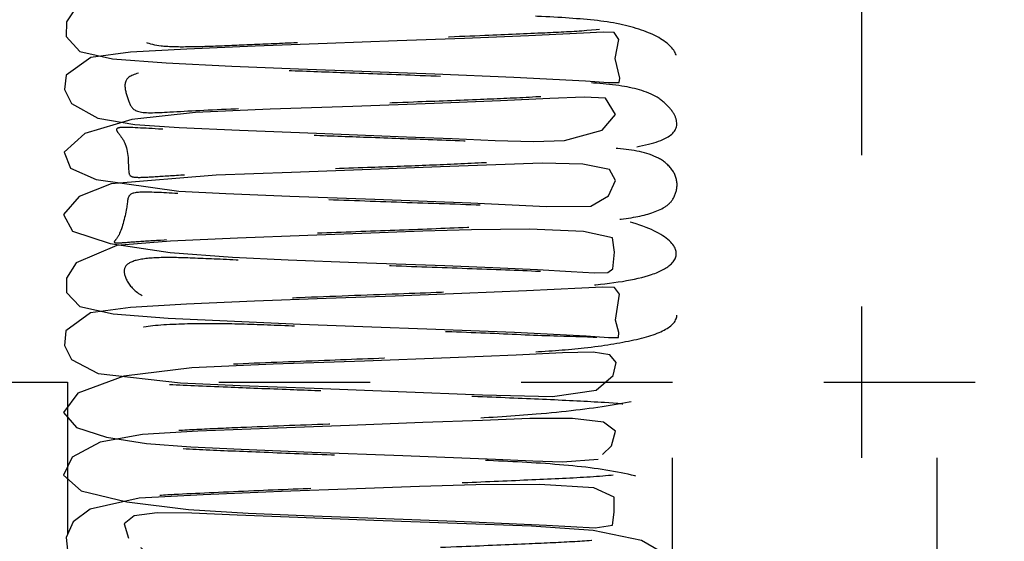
# Model space of a CAD drawing. Header units: inches. Extents: x 1772 to 2706, y -534 to -52.
# Tile 24 of 61: x 1873.897 to 1874.548, y -501.056 to -500.712. Entities that reach past the tile are written whole.
import ezdxf

# ---------------------------------------------------------------- set-up
doc = ezdxf.new("R2010")
doc.units = ezdxf.units.IN
doc.header["$LTSCALE"] = 0.5
doc.header["$MEASUREMENT"] = 0
doc.linetypes.add('HIDDEN', pattern=[0.225, 0.15, -0.075])
doc.layers.add('SID-M-H', color=4, linetype='HIDDEN')

msp = doc.modelspace()

# ---------------------------------------------------------------- linework, layer by layer
at = {"layer": 'SID-M-H'}
for p, q in [((1874.45341, -494.10102), (1874.45341, -501.60102)), ((1873.9343, -500.70296), (1873.92761, -500.71305)), ((1873.92761, -500.71305), (1873.92738, -500.72274)), ((1874.26942, -500.72037), (1874.23325, -500.72217)), ((1874.28243, -500.71972), (1874.26942, -500.72037)), ((1874.28989, -500.71996), (1874.28243, -500.71972)), ((1874.29291, -500.72472), (1874.28989, -500.71996)), ((1873.92738, -500.72274), (1873.93641, -500.73248)), ((1874.10013, -500.72727), (1874.05243, -500.72904)), ((1874.14627, -500.72559), (1874.10013, -500.72727)), ((1874.1908, -500.72392), (1874.14627, -500.72559)), ((1874.23325, -500.72217), (1874.1908, -500.72392)), ((1874.29037, -500.73723), (1874.29291, -500.72472)), ((1873.93641, -500.73248), (1873.958, -500.73739)), ((1873.97009, -500.73304), (1873.94374, -500.73653)), ((1874.00731, -500.73095), (1873.97009, -500.73304)), ((1874.05243, -500.72904), (1874.00731, -500.73095)), ((1873.94374, -500.73653), (1873.92748, -500.74809)), ((1873.958, -500.73739), (1873.99355, -500.74006)), ((1873.99355, -500.74006), (1874.03701, -500.74221)), ((1874.29349, -500.7501), (1874.29037, -500.73723)), ((1874.03701, -500.74221), (1874.08107, -500.74402)), ((1874.08107, -500.74402), (1874.123, -500.74559)), ((1874.123, -500.74559), (1874.17124, -500.7474)), ((1873.92748, -500.74809), (1873.92636, -500.75773)), ((1874.17124, -500.7474), (1874.22335, -500.74952)), ((1874.22335, -500.74952), (1874.27088, -500.75193)), ((1874.27088, -500.75193), (1874.28598, -500.75302)), ((1874.28598, -500.75302), (1874.29311, -500.75306)), ((1874.29311, -500.75306), (1874.29349, -500.7501)), ((1873.92636, -500.75773), (1873.93093, -500.767)), ((1874.21466, -500.76508), (1874.17088, -500.76681)), ((1874.24724, -500.76362), (1874.21466, -500.76508)), ((1874.27001, -500.76265), (1874.24724, -500.76362)), ((1874.284, -500.76344), (1874.27001, -500.76265)), ((1874.29064, -500.77418), (1874.284, -500.76344)), ((1873.93093, -500.767), (1873.94838, -500.77656)), ((1874.01291, -500.77293), (1873.97092, -500.77739)), ((1874.06224, -500.77071), (1874.01291, -500.77293)), ((1874.11709, -500.7688), (1874.06224, -500.77071)), ((1874.17088, -500.76681), (1874.11709, -500.7688)), ((1873.97092, -500.77739), (1873.93986, -500.78679)), ((1873.94838, -500.77656), (1873.97292, -500.78089)), ((1874.28181, -500.7845), (1874.29064, -500.77418)), ((1873.97292, -500.78089), (1874.00228, -500.7828)), ((1874.00228, -500.7828), (1874.04197, -500.78461)), ((1874.04197, -500.78461), (1874.09301, -500.78661)), ((1874.25689, -500.79146), (1874.28181, -500.7845)), ((1873.93986, -500.78679), (1873.92617, -500.79903)), ((1874.09301, -500.78661), (1874.15247, -500.78884)), ((1874.15247, -500.78884), (1874.18268, -500.7901)), ((1874.18268, -500.7901), (1874.21116, -500.79128)), ((1874.21116, -500.79128), (1874.23637, -500.79196)), ((1874.23637, -500.79196), (1874.25689, -500.79146)), ((1873.92617, -500.79903), (1873.93023, -500.80967)), ((1873.93023, -500.80967), (1873.9472, -500.81707)), ((1874.12915, -500.81049), (1874.07639, -500.81244)), ((1874.17496, -500.80879), (1874.12915, -500.81049)), ((1874.21145, -500.80734), (1874.17496, -500.80879)), ((1874.24215, -500.80635), (1874.21145, -500.80734)), ((1874.26905, -500.80704), (1874.24215, -500.80635)), ((1874.28667, -500.81042), (1874.26905, -500.80704)), ((1874.29057, -500.81769), (1874.28667, -500.81042)), ((1873.9472, -500.81707), (1874.002, -500.82482)), ((1874.0267, -500.81434), (1873.95729, -500.82007)), ((1874.07639, -500.81244), (1874.0267, -500.81434)), ((1874.28606, -500.82788), (1874.29057, -500.81769)), ((1873.95729, -500.82007), (1873.93595, -500.82836)), ((1874.002, -500.82482), (1874.03299, -500.82637)), ((1873.93595, -500.82836), (1873.92568, -500.84021)), ((1874.03299, -500.82637), (1874.07531, -500.82808)), ((1874.07531, -500.82808), (1874.13156, -500.83017)), ((1874.13156, -500.83017), (1874.19503, -500.83263)), ((1874.27444, -500.83465), (1874.28606, -500.82788)), ((1874.19503, -500.83263), (1874.22238, -500.83387)), ((1874.22238, -500.83387), (1874.24501, -500.83489)), ((1874.24501, -500.83489), (1874.27444, -500.83465)), ((1873.92568, -500.84021), (1873.93166, -500.85126)), ((1874.19548, -500.85033), (1874.1633, -500.85136)), ((1874.23379, -500.85002), (1874.19548, -500.85033)), ((1874.26959, -500.85139), (1874.23379, -500.85002)), ((1873.93166, -500.85126), (1873.95649, -500.85945)), ((1874.04083, -500.85597), (1873.9964, -500.85793)), ((1874.0872, -500.85416), (1874.04083, -500.85597)), ((1874.12899, -500.85263), (1874.0872, -500.85416)), ((1874.1633, -500.85136), (1874.12899, -500.85263)), ((1874.28876, -500.85558), (1874.26959, -500.85139)), ((1874.28991, -500.86524), (1874.28876, -500.85558)), ((1873.96103, -500.86075), (1873.93407, -500.87211)), ((1873.95649, -500.85945), (1873.99627, -500.86531)), ((1873.9964, -500.85793), (1873.96103, -500.86075)), ((1873.99627, -500.86531), (1874.03746, -500.86852)), ((1874.03746, -500.86852), (1874.07429, -500.87017)), ((1874.07429, -500.87017), (1874.11977, -500.87187)), ((1874.28885, -500.87623), (1874.28991, -500.86524)), ((1873.93407, -500.87211), (1873.92768, -500.8823)), ((1874.11977, -500.87187), (1874.17788, -500.87404)), ((1874.17788, -500.87404), (1874.20961, -500.8753)), ((1874.20961, -500.8753), (1874.23902, -500.87664)), ((1874.23902, -500.87664), (1874.26145, -500.87788)), ((1874.28551, -500.87846), (1874.28885, -500.87623)), ((1873.92768, -500.8823), (1873.92761, -500.89171)), ((1874.26145, -500.87788), (1874.27679, -500.8787)), ((1874.27679, -500.8787), (1874.28551, -500.87846)), ((1874.26852, -500.88897), (1874.23173, -500.89078)), ((1874.28211, -500.88825), (1874.26852, -500.88897)), ((1874.28998, -500.88838), (1874.28211, -500.88825)), ((1874.29326, -500.89281), (1874.28998, -500.88838)), ((1873.92761, -500.89171), (1873.93658, -500.90113)), ((1874.09938, -500.89584), (1874.05198, -500.8976)), ((1874.14508, -500.89417), (1874.09938, -500.89584)), ((1874.18912, -500.89252), (1874.14508, -500.89417)), ((1874.23173, -500.89078), (1874.18912, -500.89252)), ((1874.29066, -500.91005), (1874.29326, -500.89281)), ((1873.93658, -500.90113), (1873.95851, -500.90596)), ((1873.97001, -500.90159), (1873.94364, -500.90511)), ((1874.00704, -500.89951), (1873.97001, -500.90159)), ((1874.05198, -500.8976), (1874.00704, -500.89951)), ((1873.94364, -500.90511), (1873.92729, -500.91703)), ((1873.95851, -500.90596), (1873.99487, -500.90865)), ((1873.99487, -500.90865), (1874.03865, -500.91082)), ((1874.03865, -500.91082), (1874.08233, -500.91261)), ((1874.08233, -500.91261), (1874.12371, -500.91415)), ((1874.12371, -500.91415), (1874.17183, -500.91596)), ((1874.17183, -500.91596), (1874.22398, -500.91808)), ((1874.29295, -500.91813), (1874.29066, -500.91005)), ((1873.92729, -500.91703), (1873.92631, -500.92684)), ((1874.22398, -500.91808), (1874.27135, -500.9205)), ((1874.27135, -500.9205), (1874.28603, -500.92156)), ((1874.28603, -500.92156), (1874.29277, -500.92144)), ((1874.29277, -500.92144), (1874.29295, -500.91813)), ((1873.92631, -500.92684), (1873.93104, -500.93602)), ((1874.18125, -500.93495), (1874.12479, -500.93705)), ((1874.22498, -500.93318), (1874.18125, -500.93495)), ((1874.25559, -500.93174), (1874.22498, -500.93318)), ((1874.27582, -500.93114), (1874.25559, -500.93174)), ((1874.28686, -500.93294), (1874.27582, -500.93114)), ((1874.29106, -500.93793), (1874.28686, -500.93294)), ((1873.93104, -500.93602), (1873.94853, -500.94528)), ((1874.0105, -500.9416), (1873.96558, -500.94698)), ((1874.06433, -500.93918), (1874.0105, -500.9416)), ((1874.12479, -500.93705), (1874.06433, -500.93918)), ((1874.28915, -500.94672), (1874.29106, -500.93793)), ((1873.96558, -500.94698), (1873.93507, -500.95822)), ((1873.94853, -500.94528), (1874.00315, -500.95138)), ((1874.27782, -500.95626), (1874.28915, -500.94672)), ((1873.62841, -500.95102), (1876.00341, -500.95102)), ((1873.92841, -500.95102), (1873.92841, -501.20225)), ((1874.00315, -500.95138), (1874.04252, -500.95317)), ((1874.04252, -500.95317), (1874.09139, -500.95509)), ((1874.09139, -500.95509), (1874.14698, -500.95718)), ((1874.32841, -501.70102), (1874.32841, -500.95102)), ((1874.50341, -501.70102), (1874.50341, -500.95102)), ((1873.93507, -500.95822), (1873.92572, -500.97098)), ((1874.14698, -500.95718), (1874.2027, -500.95948)), ((1874.2027, -500.95948), (1874.24899, -500.96043)), ((1874.24899, -500.96043), (1874.27782, -500.95626)), ((1873.92572, -500.97098), (1873.93427, -500.98087)), ((1873.93427, -500.98087), (1873.95404, -500.98745)), ((1874.11484, -500.97955), (1874.0612, -500.98156)), ((1874.16326, -500.97777), (1874.11484, -500.97955)), ((1874.20271, -500.97624), (1874.16326, -500.97777)), ((1874.23407, -500.97503), (1874.20271, -500.97624)), ((1874.26221, -500.97501), (1874.23407, -500.97503)), ((1874.28282, -500.97753), (1874.26221, -500.97501)), ((1874.2906, -500.98338), (1874.28282, -500.97753)), ((1873.97787, -500.98566), (1873.94992, -500.99063)), ((1873.95404, -500.98745), (1873.98067, -500.99165)), ((1874.01454, -500.98337), (1873.97787, -500.98566)), ((1874.0612, -500.98156), (1874.01454, -500.98337)), ((1874.28799, -500.99309), (1874.2906, -500.98338)), ((1873.94992, -500.99063), (1873.93132, -501.00053)), ((1873.98067, -500.99165), (1874.00993, -500.99384)), ((1874.00993, -500.99384), (1874.04307, -500.99533)), ((1874.28219, -500.99879), (1874.28799, -500.99309)), ((1873.93132, -501.00053), (1873.92565, -501.01255)), ((1874.04307, -500.99533), (1874.08984, -500.99717)), ((1874.08984, -500.99717), (1874.14996, -500.99939)), ((1874.14996, -500.99939), (1874.21131, -501.0019)), ((1874.21131, -501.0019), (1874.236, -501.00304)), ((1874.236, -501.00304), (1874.25562, -501.00375)), ((1874.25562, -501.00375), (1874.27913, -501.0018)), ((1873.92565, -501.01255), (1873.93729, -501.02274)), ((1874.16113, -501.01998), (1874.11937, -501.02152)), ((1874.19823, -501.01876), (1874.16113, -501.01998)), ((1874.24044, -501.01863), (1874.19823, -501.01876)), ((1874.27642, -501.0209), (1874.24044, -501.01863)), ((1873.93729, -501.02274), (1873.96767, -501.03013)), ((1874.01801, -501.02549), (1873.97567, -501.02767)), ((1874.06987, -501.02336), (1874.01801, -501.02549)), ((1874.11937, -501.02152), (1874.06987, -501.02336)), ((1874.28969, -501.02694), (1874.27642, -501.0209)), ((1873.97567, -501.02767), (1873.94322, -501.03483)), ((1873.96767, -501.03013), (1874.0083, -501.03507)), ((1874.28987, -501.03695), (1874.28969, -501.02694)), ((1873.94322, -501.03483), (1873.93214, -501.04321)), ((1873.97244, -501.0394), (1873.96591, -501.04458)), ((1873.98757, -501.03725), (1873.97244, -501.0394)), ((1874.01064, -501.03758), (1873.98757, -501.03725)), ((1874.0083, -501.03507), (1874.04781, -501.03761)), ((1874.04055, -501.03889), (1874.01064, -501.03758)), ((1874.08068, -501.04048), (1874.04055, -501.03889)), ((1874.04781, -501.03761), (1874.08491, -501.03911)), ((1874.08491, -501.03911), (1874.13285, -501.0409)), ((1874.28875, -501.04546), (1874.28987, -501.03695)), ((1873.93214, -501.04321), (1873.92738, -501.05364)), ((1873.96591, -501.04458), (1873.96875, -501.05398)), ((1874.1308, -501.04234), (1874.08068, -501.04048)), ((1874.18608, -501.04436), (1874.1308, -501.04234)), ((1874.13285, -501.0409), (1874.19058, -501.04308)), ((1874.23511, -501.04623), (1874.18608, -501.04436)), ((1874.19058, -501.04308), (1874.24506, -501.04551)), ((1874.27591, -501.0491), (1874.23511, -501.04623)), ((1874.24506, -501.04551), (1874.27719, -501.04723)), ((1874.27719, -501.04723), (1874.28875, -501.04546)), ((1874.30781, -501.05558), (1874.27591, -501.0491)), ((1873.92738, -501.05364), (1873.92828, -501.06201)), ((1874.32737, -501.06687), (1874.30781, -501.05558))]:
    msp.add_line(p, q, dxfattribs=at)
msp.add_open_spline([(1873.9767, -501.06015), (1873.97801, -501.06147), (1873.98123, -501.06472), (1873.99319, -501.06625), (1874.01124, -501.06655), (1874.03534, -501.06563), (1874.06404, -501.06434), (1874.09609, -501.06298), (1874.13856, -501.06142), (1874.1866, -501.05966), (1874.23192, -501.05777), (1874.26352, -501.05634), (1874.28897, -501.05444), (1874.31112, -501.05016), (1874.32786, -501.04225), (1874.3342, -501.03058), (1874.32203, -501.01773), (1874.28963, -501.0088), (1874.24354, -501.00435), (1874.19176, -501.00223), (1874.13876, -501.00053), (1874.08751, -500.99862), (1874.04155, -500.99685), (1874.00393, -500.99515), (1873.97626, -500.99362), (1873.96602, -500.99426), (1873.96937, -501.00856), (1873.95999, -501.02605), (1873.95882, -501.02769), (1873.96539, -501.02737), (1873.97997, -501.02616), (1874.0071, -501.02463), (1874.04846, -501.02272), (1874.10238, -501.02062), (1874.15444, -501.01871), (1874.20312, -501.01687), (1874.24786, -501.01486), (1874.28276, -501.0132), (1874.30959, -501.01006), (1874.32409, -501.00521), (1874.33139, -500.99539), (1874.33164, -500.98371), (1874.31898, -500.96728), (1874.28809, -500.96459), (1874.24762, -500.96264), (1874.20242, -500.9607), (1874.15655, -500.95901), (1874.11401, -500.95747), (1874.07268, -500.95593), (1874.03033, -500.95431), (1873.99736, -500.95291), (1873.9756, -500.95163), (1873.9617, -500.95095), (1873.95901, -500.95228), (1873.96413, -500.95701), (1873.96944, -500.96789), (1873.96932, -500.97866), (1873.96987, -500.98374), (1873.97707, -500.9844), (1873.99278, -500.9833), (1874.01659, -500.98193), (1874.05362, -500.98036), (1874.10031, -500.97856), (1874.15054, -500.97671), (1874.19562, -500.97504), (1874.24345, -500.97201), (1874.29091, -500.96634), (1874.32247, -500.95951), (1874.33394, -500.94922), (1874.32855, -500.93628), (1874.3011, -500.92118), (1874.26287, -500.92145), (1874.20851, -500.91878), (1874.1586, -500.91696), (1874.11087, -500.91522), (1874.06936, -500.91365), (1874.03044, -500.91214), (1873.99626, -500.91259), (1873.9715, -500.91487), (1873.9647, -500.9209), (1873.96835, -500.93275), (1873.97227, -500.94221), (1873.99408, -500.94111), (1874.03745, -500.93888), (1874.09534, -500.93659), (1874.15252, -500.93452), (1874.19902, -500.93274), (1874.23686, -500.93121), (1874.27292, -500.92852), (1874.30555, -500.9232), (1874.32712, -500.91626), (1874.33415, -500.9055), (1874.32342, -500.89244), (1874.29591, -500.88223), (1874.25964, -500.87868), (1874.21496, -500.87681), (1874.16333, -500.87503), (1874.11038, -500.87305), (1874.0641, -500.87133), (1874.02726, -500.86981), (1873.99776, -500.8684), (1873.97831, -500.86904), (1873.96648, -500.87235), (1873.96484, -500.87947), (1873.97129, -500.89103), (1873.98385, -500.8973), (1874.00431, -500.89801), (1874.02543, -500.8975), (1874.05154, -500.89637), (1874.09163, -500.89461), (1874.14488, -500.89265), (1874.20069, -500.89058), (1874.24215, -500.88875), (1874.28012, -500.88704), (1874.31251, -500.88227), (1874.33038, -500.87241), (1874.33279, -500.86127), (1874.31376, -500.84762), (1874.27143, -500.83797), (1874.21773, -500.83454), (1874.16087, -500.83275), (1874.10498, -500.83074), (1874.05432, -500.8288), (1874.01353, -500.82716), (1873.98212, -500.82519), (1873.968, -500.82567), (1873.96835, -500.83323), (1873.96352, -500.85405), (1873.9582, -500.85864), (1873.96083, -500.85924), (1873.971, -500.85828), (1873.99464, -500.85674), (1874.03385, -500.85481), (1874.08782, -500.85263), (1874.14105, -500.85066), (1874.19103, -500.8488), (1874.23692, -500.84689), (1874.27473, -500.84497), (1874.3027, -500.84292), (1874.3203, -500.83793), (1874.32872, -500.83141), (1874.33259, -500.82092), (1874.32903, -500.81011), (1874.31595, -500.79954), (1874.29191, -500.79615), (1874.25867, -500.7947), (1874.21568, -500.79267), (1874.16912, -500.79093), (1874.12546, -500.78934), (1874.08364, -500.7878), (1874.04128, -500.78619), (1873.99966, -500.78451), (1873.97216, -500.78275), (1873.96191, -500.78259), (1873.96023, -500.78406), (1873.96155, -500.78613), (1873.96934, -500.79578), (1873.96793, -500.81329), (1873.97075, -500.81589), (1873.98083, -500.81564), (1873.99857, -500.81431), (1874.03021, -500.81279), (1874.07373, -500.81102), (1874.12315, -500.80917), (1874.16532, -500.80766), (1874.20667, -500.80591), (1874.25353, -500.80268), (1874.29897, -500.79721), (1874.32651, -500.79107), (1874.33317, -500.78144), (1874.3283, -500.77125), (1874.31695, -500.76021), (1874.29418, -500.75426), (1874.25957, -500.7524), (1874.21405, -500.75055), (1874.16117, -500.74848), (1874.11146, -500.74671), (1874.06889, -500.74508), (1874.02949, -500.74362), (1873.99504, -500.74425), (1873.97065, -500.74658), (1873.96484, -500.75298), (1873.96844, -500.76513), (1873.97242, -500.77389), (1873.99516, -500.77248), (1874.03923, -500.77025), (1874.09724, -500.76798), (1874.15388, -500.76593), (1874.19978, -500.76418), (1874.23767, -500.76262), (1874.27424, -500.75976), (1874.30693, -500.75428), (1874.32797, -500.74716), (1874.33405, -500.73617), (1874.32227, -500.72305), (1874.29433, -500.71333), (1874.25813, -500.71006), (1874.21337, -500.70823), (1874.16175, -500.70643), (1874.10903, -500.70446), (1874.06333, -500.70276), (1874.02669, -500.70123), (1873.9974, -500.69988), (1873.97793, -500.70073), (1873.96615, -500.70414), (1873.96506, -500.7116), (1873.97175, -500.72328), (1873.98475, -500.72906), (1874.00573, -500.72952), (1874.02721, -500.7289), (1874.05361, -500.72773), (1874.09391, -500.72597), (1874.14685, -500.72405), (1874.20196, -500.72199), (1874.2427, -500.72019), (1874.28075, -500.71845), (1874.31353, -500.71334), (1874.33091, -500.70333), (1874.3324, -500.69188), (1874.31193, -500.67825), (1874.26889, -500.66908), (1874.21519, -500.66592), (1874.15818, -500.66413), (1874.10211, -500.6621), (1874.05176, -500.66015), (1874.01187, -500.65857), (1873.98115, -500.65647), (1873.971, -500.65763), (1873.96739, -500.66086), (1873.96861, -500.67034), (1873.96261, -500.68613), (1873.95814, -500.69022), (1873.96134, -500.69063), (1873.97222, -500.68966), (1873.99634, -500.68812), (1874.03581, -500.6862), (1874.09002, -500.684), (1874.14359, -500.68202), (1874.19371, -500.68016), (1874.23931, -500.67823), (1874.27603, -500.6764), (1874.30373, -500.67413), (1874.32078, -500.66915), (1874.32932, -500.66193), (1874.33261, -500.65094), (1874.32836, -500.64047), (1874.31487, -500.63057), (1874.29096, -500.62763), (1874.25765, -500.62608), (1874.21425, -500.62407), (1874.16768, -500.62234), (1874.12379, -500.62074), (1874.08154, -500.61918), (1874.03885, -500.61754), (1873.99764, -500.61591), (1873.96608, -500.61357), (1873.95963, -500.61472), (1873.96208, -500.6181), (1873.96758, -500.62589), (1873.96903, -500.63821), (1873.9677, -500.64551), (1873.97079, -500.64761), (1873.98153, -500.64699), (1874.00003, -500.64569), (1874.03205, -500.64417), (1874.07545, -500.64242), (1874.12455, -500.64058), (1874.16689, -500.63906), (1874.20871, -500.63729), (1874.25542, -500.63435), (1874.29937, -500.62968), (1874.32519, -500.6245), (1874.33207, -500.61662), (1874.32889, -500.60605), (1874.3185, -500.59295), (1874.29443, -500.58568), (1874.25848, -500.58381), (1874.21252, -500.58195), (1874.15962, -500.57989), (1874.11055, -500.57814), (1874.06807, -500.57649), (1874.0285, -500.5751), (1873.99378, -500.57591), (1873.96985, -500.57831), (1873.96501, -500.58507), (1873.96846, -500.59751), (1873.9726, -500.60552), (1873.99626, -500.60385), (1874.04102, -500.60163), (1874.09911, -500.59938), (1874.15519, -500.59734), (1874.20053, -500.59562), (1874.23853, -500.59402), (1874.27563, -500.59098), (1874.30831, -500.58536), (1874.32878, -500.57803), (1874.33387, -500.56685), (1874.32107, -500.55368), (1874.29278, -500.54447), (1874.25666, -500.54144), (1874.21178, -500.53965), (1874.16017, -500.53782), (1874.1077, -500.53588), (1874.0626, -500.5342), (1874.02612, -500.53265), (1873.99703, -500.53138), (1873.97751, -500.53243), (1873.96583, -500.53593), (1873.96531, -500.54375), (1873.9722, -500.55553), (1873.98568, -500.56078), (1874.00717, -500.561), (1874.029, -500.56029), (1874.05568, -500.55909), (1874.09618, -500.55734), (1874.14879, -500.55544), (1874.20318, -500.5534), (1874.24323, -500.55163), (1874.28143, -500.54985), (1874.31456, -500.5444), (1874.33141, -500.53422), (1874.33193, -500.52247), (1874.31004, -500.50889), (1874.26636, -500.50023), (1874.21266, -500.4973), (1874.15546, -500.49552), (1874.09921, -500.49341), (1874.04935, -500.49163), (1874.01002, -500.48957), (1873.98112, -500.48914), (1873.96746, -500.48534), (1873.97363, -500.5144), (1873.93993, -500.45636), (1873.96614, -500.5248), (1873.95712, -500.52012), (1873.96234, -500.5225), (1873.97347, -500.52089), (1873.99812, -500.51959), (1874.03778, -500.51756), (1874.09229, -500.51538), (1874.14618, -500.51339), (1874.1964, -500.51152), (1874.24164, -500.50957), (1874.27726, -500.50785), (1874.30473, -500.50532), (1874.32129, -500.50038), (1874.32991, -500.49232), (1874.33253, -500.48101), (1874.32764, -500.47089), (1874.3138, -500.46168), (1874.29006, -500.4591), (1874.2567, -500.45746), (1874.21345, -500.45551), (1874.16808, -500.45381), (1874.12528, -500.45228), (1874.08912, -500.45087), (1874.05926, -500.45082), (1874.03294, -500.45205), (1874.00633, -500.45415), (1873.98449, -500.45958), (1873.96651, -500.4748), (1873.95646, -500.47916), (1873.95099, -500.48152)], degree=3, knots=[0, 0, 0, 0, 0.001262, 0.003119, 0.005034, 0.007004, 0.009024, 0.011083, 0.013156, 0.016864, 0.019932, 0.022368, 0.024593, 0.026855, 0.029224, 0.0321, 0.035493, 0.039267, 0.042928, 0.046361, 0.049624, 0.052758, 0.055761, 0.058631, 0.061348, 0.063873, 0.066272, 0.069086, 0.070697, 0.07247, 0.074414, 0.07643, 0.080195, 0.083611, 0.086675, 0.089703, 0.092851, 0.096117, 0.099197, 0.101954, 0.103245, 0.104596, 0.106049, 0.110672, 0.114098, 0.11736, 0.12026, 0.122802, 0.125159, 0.127995, 0.131363, 0.133243, 0.135052, 0.138138, 0.13945, 0.140712, 0.142095, 0.143619, 0.145312, 0.147202, 0.149295, 0.151455, 0.155197, 0.15817, 0.160632, 0.163729, 0.16765, 0.171799, 0.175266, 0.177979, 0.180139, 0.185426, 0.188698, 0.192042, 0.194952, 0.197425, 0.199839, 0.202942, 0.206586, 0.209894, 0.212738, 0.21533, 0.218343, 0.221898, 0.225884, 0.229429, 0.232314, 0.234703, 0.237374, 0.240464, 0.243786, 0.247032, 0.250144, 0.253113, 0.256176, 0.25938, 0.262773, 0.266119, 0.269031, 0.271508, 0.273766, 0.276269, 0.278981, 0.28186, 0.284955, 0.288342, 0.290145, 0.292017, 0.293953, 0.295946, 0.299999, 0.303559, 0.306459, 0.308793, 0.3133, 0.31581, 0.318947, 0.322663, 0.3267, 0.330497, 0.334072, 0.337495, 0.340703, 0.343673, 0.346407, 0.34895, 0.351328, 0.354018, 0.355556, 0.357246, 0.359104, 0.361113, 0.364967, 0.368492, 0.371674, 0.374704, 0.377822, 0.381031, 0.38415, 0.386958, 0.388261, 0.389562, 0.390973, 0.392457, 0.395546, 0.398911, 0.402268, 0.405272, 0.407929, 0.4103, 0.41302, 0.416247, 0.419894, 0.421598, 0.423134, 0.424506, 0.42577, 0.428486, 0.430034, 0.431735, 0.433608, 0.435632, 0.439325, 0.442369, 0.444759, 0.447109, 0.450271, 0.454301, 0.458576, 0.462086, 0.463544, 0.464819, 0.467535, 0.470642, 0.474205, 0.47776, 0.480788, 0.483288, 0.485749, 0.488926, 0.492619, 0.495909, 0.49871, 0.501275, 0.504297, 0.507875, 0.511859, 0.515358, 0.518197, 0.520586, 0.523305, 0.526464, 0.529821, 0.533069, 0.536148, 0.53908, 0.542124, 0.545324, 0.548727, 0.552045, 0.554927, 0.557373, 0.55965, 0.562198, 0.564964, 0.567873, 0.570974, 0.574343, 0.57614, 0.578008, 0.579943, 0.581938, 0.585977, 0.589491, 0.592344, 0.594661, 0.599224, 0.60181, 0.604998, 0.608729, 0.612727, 0.616495, 0.620075, 0.623522, 0.626727, 0.629663, 0.632339, 0.634842, 0.63603, 0.63722, 0.639938, 0.641492, 0.643201, 0.64508, 0.647094, 0.650932, 0.654457, 0.657654, 0.66072, 0.663841, 0.667021, 0.670074, 0.672837, 0.674128, 0.67544, 0.676865, 0.678355, 0.681461, 0.68485, 0.68819, 0.691188, 0.693849, 0.696257, 0.699026, 0.702272, 0.705883, 0.709034, 0.710379, 0.711635, 0.712958, 0.714399, 0.715966, 0.717691, 0.719588, 0.721616, 0.725272, 0.728293, 0.730671, 0.733097, 0.736301, 0.740329, 0.744478, 0.747881, 0.749311, 0.750604, 0.753401, 0.756561, 0.76016, 0.763679, 0.76667, 0.769133, 0.771649, 0.774902, 0.778638, 0.781904, 0.784659, 0.787201, 0.790235, 0.793837, 0.797815, 0.801267, 0.804059, 0.806456, 0.809227, 0.812457, 0.815842, 0.819088, 0.82213, 0.825027, 0.828054, 0.83125, 0.834665, 0.837953, 0.840805, 0.843221, 0.845521, 0.848116, 0.850936, 0.853871, 0.856974, 0.860325, 0.862116, 0.863981, 0.865916, 0.867913, 0.871936, 0.875403, 0.878209, 0.880514, 0.885139, 0.8878, 0.891034, 0.894776, 0.898732, 0.902477, 0.906064, 0.909535, 0.912731, 0.915631, 0.918248, 0.920713, 0.92307, 0.926304, 0.928644, 0.930214, 0.931942, 0.933841, 0.935855, 0.93968, 0.943207, 0.946422, 0.94952, 0.95264, 0.955785, 0.958774, 0.961494, 0.962777, 0.964102, 0.965539, 0.967036, 0.970159, 0.973569, 0.976863, 0.979783, 0.982333, 0.984757, 0.986422, 0.988428, 0.990745, 0.993373, 0.996394, 1, 1, 1, 1], dxfattribs=at)

doc.saveas('drawing.dxf')
